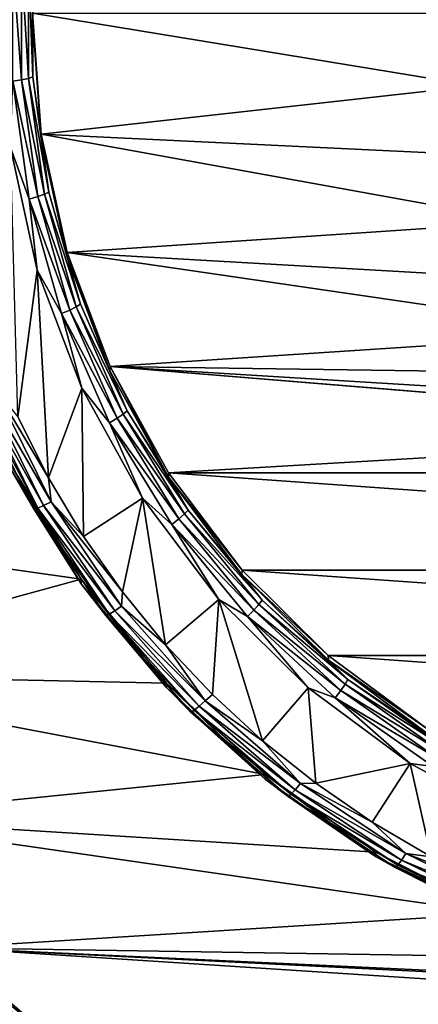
# Model space of a CAD drawing. Header units: metres. Extents: x -150 to 310, y -128 to 84.
# Tile 129 of 256: x -5.58 to -3.03, y -117.27 to -110.96. Entities that reach past the tile are written whole.
import ezdxf

# ---------------------------------------------------------------- set-up
doc = ezdxf.new("R2010")
doc.units = ezdxf.units.M
doc.layers.add('solid_26009703_SW0001', color=7, linetype='CONTINUOUS')

msp = doc.modelspace()

# ---------------------------------------------------------------- linework, layer by layer
at = {"layer": 'solid_26009703_SW0001'}
for points in [[(-0.000596, -124.709145, 16.25), (0.003128, -16.275095, 16.251808), (-5.880179, -16.400223, 16.125528)], [(-2.321975, -124.689781, 16.230743), (-0.000596, -124.709145, 16.25), (-5.880179, -16.400223, 16.125528)], [(-5.778094, -124.589027, 16.130713), (-2.321975, -124.689781, 16.230743), (-5.880179, -16.400223, 16.125528)], [(-5.569378, -110.593689, -18.076963), (-5.569378, -111.348183, -17.970926), (-5.625052, -110.59388, -18.105661)], [(-5.569378, -111.348183, -17.970926), (-5.625052, -111.355919, -17.998564), (-5.625052, -110.59388, -18.105661)], [(-5.525212, -110.590515, -18.032663), (-5.525212, -111.339027, -17.927467), (-5.569378, -110.593689, -18.076963)], [(-5.525212, -111.339027, -17.927467), (-5.569378, -111.348183, -17.970926), (-5.569378, -110.593689, -18.076963)], [(-5.496886, -110.584663, -17.977106), (-5.496886, -111.329338, -17.872448), (-5.525212, -110.590515, -18.032663)], [(-5.496886, -111.329338, -17.872448), (-5.525212, -111.339027, -17.927467), (-5.525212, -110.590515, -18.032663)], [(-5.496886, -110.584663, -17.977106), (-5.5, -110.948425, -17.863752), (-5.496886, -111.329338, -17.872448)], [(-5.5, -110.920586, -17.665699), (-2.7, -110.920586, -17.665699), (-2.658316, -111.385185, -17.600405)], [(-5.5, -110.920586, -17.665699), (-2.658316, -111.385185, -17.600405), (-5.443391, -111.695938, -17.55673)], [(-5.5, -110.948425, -17.863752), (-5.5, -110.920586, -17.665699), (-5.443391, -111.695938, -17.55673)], [(-5.444018, -111.723541, -17.754818), (-5.5, -110.948425, -17.863752), (-5.443391, -111.695938, -17.55673)], [(-5.496886, -111.329338, -17.872448), (-5.5, -110.948425, -17.863752), (-5.444018, -111.723541, -17.754818)], [(-5.625052, -111.355919, -17.998564), (-5.520268, -112.110855, -17.892464), (-5.641253, -111.780296, -17.948807)], [(-5.569378, -111.348183, -17.970926), (-5.465631, -112.095657, -17.865877), (-5.625052, -111.355919, -17.998564)], [(-5.465631, -112.095657, -17.865877), (-5.520268, -112.110855, -17.892464), (-5.625052, -111.355919, -17.998564)], [(-5.525212, -111.339027, -17.927467), (-5.422288, -112.080566, -17.82325), (-5.569378, -111.348183, -17.970926)], [(-5.422288, -112.080566, -17.82325), (-5.465631, -112.095657, -17.865877), (-5.569378, -111.348183, -17.970926)], [(-5.496886, -111.329338, -17.872448), (-5.394489, -112.067078, -17.768766), (-5.525212, -111.339027, -17.927467)], [(-5.394489, -112.067078, -17.768766), (-5.422288, -112.080566, -17.82325), (-5.525212, -111.339027, -17.927467)], [(-5.496886, -111.329338, -17.872448), (-5.444018, -111.723541, -17.754818), (-5.394489, -112.067078, -17.768766)], [(-5.443391, -111.695938, -17.55673), (-2.658316, -111.385185, -17.600405), (-2.537439, -111.834061, -17.537319)], [(-5.444018, -111.723541, -17.754818), (-5.443391, -111.695938, -17.55673), (-5.277476, -112.453903, -17.450205)], [(-5.277211, -112.482872, -17.6481), (-5.444018, -111.723541, -17.754818), (-5.277476, -112.453903, -17.450205)], [(-5.394489, -112.067078, -17.768766), (-5.444018, -111.723541, -17.754818), (-5.277211, -112.482872, -17.6481)], [(-5.443391, -111.695938, -17.55673), (-2.537439, -111.834061, -17.537319), (-2.337368, -112.258064, -17.47773)], [(-5.443391, -111.695938, -17.55673), (-2.337368, -112.258064, -17.47773), (-5.277476, -112.453903, -17.450205)], [(-5.641253, -111.780296, -17.948807), (-5.469114, -112.566254, -17.838348), (-5.59388, -113.506233, -17.706242)], [(-5.520268, -112.110855, -17.892464), (-5.469114, -112.566254, -17.838348), (-5.641253, -111.780296, -17.948807)], [(-5.465631, -112.095657, -17.865877), (-5.26007, -112.822174, -17.763771), (-5.520268, -112.110855, -17.892464)], [(-5.520268, -112.110855, -17.892464), (-5.312652, -112.844635, -17.789337), (-5.469114, -112.566254, -17.838348)], [(-5.26007, -112.822174, -17.763771), (-5.312652, -112.844635, -17.789337), (-5.520268, -112.110855, -17.892464)], [(-5.422288, -112.080566, -17.82325), (-5.218357, -112.801323, -17.721954), (-5.465631, -112.095657, -17.865877)], [(-5.218357, -112.801323, -17.721954), (-5.26007, -112.822174, -17.763771), (-5.465631, -112.095657, -17.865877)], [(-5.394489, -112.067078, -17.768766), (-5.191604, -112.784142, -17.66799), (-5.422288, -112.080566, -17.82325)], [(-5.191604, -112.784142, -17.66799), (-5.218357, -112.801323, -17.721954), (-5.422288, -112.080566, -17.82325)], [(-5.394489, -112.067078, -17.768766), (-5.277211, -112.482872, -17.6481), (-5.191604, -112.784142, -17.66799)], [(-5.277476, -112.453903, -17.450205), (-2.337368, -112.258064, -17.47773), (-2.068992, -112.63797, -17.424337)], [(-5.277476, -112.453903, -17.450205), (-2.068992, -112.63797, -17.424337), (-1.734255, -112.969444, -17.37775)], [(-5.277476, -112.453903, -17.450205), (-1.734255, -112.969444, -17.37775), (-5.002046, -113.183891, -17.347612)], [(-5.277211, -112.482872, -17.6481), (-5.277476, -112.453903, -17.450205), (-5.002046, -113.183891, -17.347612)], [(-5.002976, -113.210968, -17.545773), (-5.277211, -112.482872, -17.6481), (-5.002046, -113.183891, -17.347612)], [(-5.191604, -112.784142, -17.66799), (-5.277211, -112.482872, -17.6481), (-5.002976, -113.210968, -17.545773)], [(-5.469114, -112.566254, -17.838348), (-5.39624, -113.896667, -17.651369), (-5.59388, -113.506233, -17.706242)], [(-5.469114, -112.566254, -17.838348), (-5.183402, -113.323051, -17.731985), (-5.39624, -113.896667, -17.651369)], [(-5.312652, -112.844635, -17.789337), (-5.183402, -113.323051, -17.731985), (-5.469114, -112.566254, -17.838348)], [(-5.218357, -112.801323, -17.721954), (-4.917217, -113.487869, -17.625467), (-5.26007, -112.822174, -17.763771)], [(-5.191604, -112.784142, -17.66799), (-4.892008, -113.467163, -17.571997), (-5.218357, -112.801323, -17.721954)], [(-4.892008, -113.467163, -17.571997), (-4.917217, -113.487869, -17.625467), (-5.218357, -112.801323, -17.721954)], [(-5.191604, -112.784142, -17.66799), (-5.002976, -113.210968, -17.545773), (-4.892008, -113.467163, -17.571997)], [(-5.26007, -112.822174, -17.763771), (-4.956523, -113.514206, -17.666512), (-5.312652, -112.844635, -17.789337)], [(-5.312652, -112.844635, -17.789337), (-5.006072, -113.543587, -17.691107), (-5.183402, -113.323051, -17.731985)], [(-4.956523, -113.514206, -17.666512), (-5.006072, -113.543587, -17.691107), (-5.312652, -112.844635, -17.789337)], [(-4.917217, -113.487869, -17.625467), (-4.956523, -113.514206, -17.666512), (-5.26007, -112.822174, -17.763771)], [(-5.002046, -113.183891, -17.347612), (-1.734255, -112.969444, -17.37775), (-1.350619, -113.235207, -17.340401)], [(-4.626894, -113.893013, -17.449919), (-5.002976, -113.210968, -17.545773), (-5.002046, -113.183891, -17.347612)], [(-5.002046, -113.183891, -17.347612), (-0.473648, -113.552322, -17.295834), (0, -113.594315, -17.289932)], [(-5.002046, -113.183891, -17.347612), (0, -113.594315, -17.289932), (-4.627534, -113.863815, -17.252056)], [(-5.002046, -113.183891, -17.347612), (-1.350619, -113.235207, -17.340401), (-0.922446, -113.433334, -17.312555)], [(-5.002046, -113.183891, -17.347612), (-0.922446, -113.433334, -17.312555), (-0.473648, -113.552322, -17.295834)], [(-4.626894, -113.893013, -17.449919), (-5.002046, -113.183891, -17.347612), (-4.627534, -113.863815, -17.252056)], [(-4.892008, -113.467163, -17.571997), (-5.002976, -113.210968, -17.545773), (-4.626894, -113.893013, -17.449919)], [(-5.183402, -113.323051, -17.731985), (-5.171867, -114.271477, -17.598694), (-5.39624, -113.896667, -17.651369)], [(-5.183402, -113.323051, -17.731985), (-4.794868, -114.027946, -17.632919), (-5.171867, -114.271477, -17.598694)], [(-5.006072, -113.543587, -17.691107), (-4.794868, -114.027946, -17.632919), (-5.183402, -113.323051, -17.731985)], [(-5.831312, -113.356689, -17.644056), (-5.46615, -114.089958, -17.541002), (-5.857592, -113.359703, -17.58728)], [(-5.857592, -113.359703, -17.58728), (-5.490784, -114.096283, -17.483761), (-5.638071, -113.841408, -17.45717)], [(-5.46615, -114.089958, -17.541002), (-5.490784, -114.096283, -17.483761), (-5.857592, -113.359703, -17.58728)], [(-5.790374, -113.346062, -17.690254), (-5.427775, -114.074181, -17.587925), (-5.831312, -113.356689, -17.644056)], [(-5.427775, -114.074181, -17.587925), (-5.46615, -114.089958, -17.541002), (-5.831312, -113.356689, -17.644056)], [(-5.790374, -113.346062, -17.690254), (-5.738792, -113.328857, -17.721344), (-5.379424, -114.050491, -17.619925)], [(-5.790374, -113.346062, -17.690254), (-5.379424, -114.050491, -17.619925), (-5.427775, -114.074181, -17.587925)], [(-5.738792, -113.328857, -17.721344), (-5.59388, -113.506233, -17.706242), (-5.39624, -113.896667, -17.651369)], [(-5.379424, -114.050491, -17.619925), (-5.738792, -113.328857, -17.721344), (-5.39624, -113.896667, -17.651369)], [(-4.956523, -113.514206, -17.666512), (-4.560647, -114.158859, -17.575911), (-5.006072, -113.543587, -17.691107)], [(-4.917217, -113.487869, -17.625467), (-4.524479, -114.127419, -17.535583), (-4.956523, -113.514206, -17.666512)], [(-4.524479, -114.127419, -17.535583), (-4.560647, -114.158859, -17.575911), (-4.956523, -113.514206, -17.666512)], [(-4.892008, -113.467163, -17.571997), (-4.501284, -114.103432, -17.482574), (-4.917217, -113.487869, -17.625467)], [(-4.501284, -114.103432, -17.482574), (-4.524479, -114.127419, -17.535583), (-4.917217, -113.487869, -17.625467)], [(-4.892008, -113.467163, -17.571997), (-4.626894, -113.893013, -17.449919), (-4.501284, -114.103432, -17.482574)], [(-5.006072, -113.543587, -17.691107), (-4.606237, -114.194687, -17.5996), (-4.794868, -114.027946, -17.632919)], [(-4.560647, -114.158859, -17.575911), (-4.606237, -114.194687, -17.5996), (-5.006072, -113.543587, -17.691107)], [(4.627534, -113.863815, -17.252056), (-4.627534, -113.863815, -17.252056), (0, -113.594315, -17.289932)], [(-5.188134, -114.546318, -17.156136), (-7.898328, -114.161964, -17.210154), (-5.637713, -113.81321, -17.259169)], [(-5.637713, -113.81321, -17.259169), (-5.638071, -113.841408, -17.45717), (-5.187759, -114.574707, -17.354113)], [(-5.188134, -114.546318, -17.156136), (-5.637713, -113.81321, -17.259169), (-5.187759, -114.574707, -17.354113)], [(-5.490784, -114.096283, -17.483761), (-5.187759, -114.574707, -17.354113), (-5.638071, -113.841408, -17.45717)], [(-4.626894, -113.893013, -17.449919), (-4.627534, -113.863815, -17.252056), (-4.155415, -114.488098, -17.164318)], [(4.155415, -114.488098, -17.164318), (-4.155415, -114.488098, -17.164318), (-4.627534, -113.863815, -17.252056)], [(4.155415, -114.488098, -17.164318), (-4.627534, -113.863815, -17.252056), (4.627534, -113.863815, -17.252056)], [(-4.156623, -114.515106, -17.362488), (-4.626894, -113.893013, -17.449919), (-4.155415, -114.488098, -17.164318)], [(-4.501284, -114.103432, -17.482574), (-4.626894, -113.893013, -17.449919), (-4.156623, -114.515106, -17.362488)], [(-5.379424, -114.050491, -17.619925), (-5.39624, -113.896667, -17.651369), (-5.171867, -114.271477, -17.598694)], [(-5.427775, -114.074181, -17.587925), (-4.972307, -114.749207, -17.493055), (-5.46615, -114.089958, -17.541002)], [(-5.427775, -114.074181, -17.587925), (-5.379424, -114.050491, -17.619925), (-4.928013, -114.719498, -17.525902)], [(-5.427775, -114.074181, -17.587925), (-4.928013, -114.719498, -17.525902), (-4.972307, -114.749207, -17.493055)], [(-5.379424, -114.050491, -17.619925), (-5.171867, -114.271477, -17.598694), (-4.922673, -114.626587, -17.548786)], [(-4.928013, -114.719498, -17.525902), (-5.379424, -114.050491, -17.619925), (-4.922673, -114.626587, -17.548786)], [(-4.794868, -114.027946, -17.632919), (-4.922673, -114.626587, -17.548786), (-5.171867, -114.271477, -17.598694)], [(-4.794868, -114.027946, -17.632919), (-4.646102, -114.965744, -17.501122), (-4.922673, -114.626587, -17.548786)], [(-4.794868, -114.027946, -17.632919), (-4.305017, -114.675194, -17.541954), (-4.646102, -114.965744, -17.501122)], [(-4.606237, -114.194687, -17.5996), (-4.305017, -114.675194, -17.541954), (-4.794868, -114.027946, -17.632919)], [(-5.46615, -114.089958, -17.541002), (-5.007461, -114.76976, -17.445463), (-5.490784, -114.096283, -17.483761)], [(-5.490784, -114.096283, -17.483761), (-5.030028, -114.779137, -17.387793), (-5.187759, -114.574707, -17.354113)], [(-5.007461, -114.76976, -17.445463), (-5.030028, -114.779137, -17.387793), (-5.490784, -114.096283, -17.483761)], [(-4.972307, -114.749207, -17.493055), (-5.007461, -114.76976, -17.445463), (-5.46615, -114.089958, -17.541002)], [(-4.524479, -114.127419, -17.535583), (-4.047459, -114.708046, -17.453981), (-4.560647, -114.158859, -17.575911)], [(-4.501284, -114.103432, -17.482574), (-4.026709, -114.681084, -17.401392), (-4.524479, -114.127419, -17.535583)], [(-4.026709, -114.681084, -17.401392), (-4.047459, -114.708046, -17.453981), (-4.524479, -114.127419, -17.535583)], [(-4.501284, -114.103432, -17.482574), (-4.156623, -114.515106, -17.362488), (-4.026709, -114.681084, -17.401392)], [(-5.188134, -114.546318, -17.156136), (-7.40477, -115.152763, -17.070906), (-7.898328, -114.161964, -17.210154)], [(-4.560647, -114.158859, -17.575911), (-4.079813, -114.744133, -17.493656), (-4.606237, -114.194687, -17.5996)], [(-4.606237, -114.194687, -17.5996), (-4.120597, -114.785812, -17.516523), (-4.305017, -114.675194, -17.541954)], [(-4.079813, -114.744133, -17.493656), (-4.120597, -114.785812, -17.516523), (-4.606237, -114.194687, -17.5996)], [(-4.047459, -114.708046, -17.453981), (-4.079813, -114.744133, -17.493656), (-4.560647, -114.158859, -17.575911)], [(-4.156623, -114.515106, -17.362488), (-4.155415, -114.488098, -17.164318), (-3.602651, -115.035461, -17.087393)], [(-3.601734, -115.06459, -17.285263), (-4.156623, -114.515106, -17.362488), (-3.602651, -115.035461, -17.087393)], [(-4.026709, -114.681084, -17.401392), (-4.156623, -114.515106, -17.362488), (-3.601734, -115.06459, -17.285263)], [(3.602651, -115.035461, -17.087393), (-3.602651, -115.035461, -17.087393), (-4.155415, -114.488098, -17.164318)], [(3.602651, -115.035461, -17.087393), (-4.155415, -114.488098, -17.164318), (4.155415, -114.488098, -17.164318)], [(-4.63993, -115.212868, -17.06246), (-7.40477, -115.152763, -17.070906), (-5.188134, -114.546318, -17.156136)], [(-5.188134, -114.546318, -17.156136), (-5.187759, -114.574707, -17.354113), (-4.640809, -115.240456, -17.260548)], [(-4.63993, -115.212868, -17.06246), (-5.188134, -114.546318, -17.156136), (-4.640809, -115.240456, -17.260548)], [(-5.030028, -114.779137, -17.387793), (-4.640809, -115.240456, -17.260548), (-5.187759, -114.574707, -17.354113)], [(-4.928013, -114.719498, -17.525902), (-4.922673, -114.626587, -17.548786), (-4.646102, -114.965744, -17.501122)], [(-4.305017, -114.675194, -17.541954), (-4.345649, -115.285286, -17.456211), (-4.646102, -114.965744, -17.501122)], [(-4.305017, -114.675194, -17.541954), (-4.025599, -115.580406, -17.414736), (-4.345649, -115.285286, -17.456211)], [(-4.305017, -114.675194, -17.541954), (-3.731587, -115.242546, -17.462219), (-4.025599, -115.580406, -17.414736)], [(-4.120597, -114.785812, -17.516523), (-3.731587, -115.242546, -17.462219), (-4.305017, -114.675194, -17.541954)], [(-4.047459, -114.708046, -17.453981), (-3.495043, -115.218948, -17.382179), (-4.079813, -114.744133, -17.493656)], [(-4.026709, -114.681084, -17.401392), (-3.477124, -115.189369, -17.329958), (-4.047459, -114.708046, -17.453981)], [(-3.477124, -115.189369, -17.329958), (-3.495043, -115.218948, -17.382179), (-4.047459, -114.708046, -17.453981)], [(-4.026709, -114.681084, -17.401392), (-3.601734, -115.06459, -17.285263), (-3.477124, -115.189369, -17.329958)], [(-5.007461, -114.76976, -17.445463), (-4.463093, -115.384453, -17.359074), (-5.030028, -114.779137, -17.387793)], [(-4.972307, -114.749207, -17.493055), (-4.43176, -115.359581, -17.407272), (-5.007461, -114.76976, -17.445463)], [(-4.43176, -115.359581, -17.407272), (-4.463093, -115.384453, -17.359074), (-5.007461, -114.76976, -17.445463)], [(-4.972307, -114.749207, -17.493055), (-4.928013, -114.719498, -17.525902), (-4.392282, -115.32444, -17.440884)], [(-4.972307, -114.749207, -17.493055), (-4.392282, -115.32444, -17.440884), (-4.43176, -115.359581, -17.407272)], [(-4.392282, -115.32444, -17.440884), (-4.928013, -114.719498, -17.525902), (-4.646102, -114.965744, -17.501122)], [(-4.079813, -114.744133, -17.493656), (-3.52298, -115.259117, -17.42128), (-4.120597, -114.785812, -17.516523)], [(-3.495043, -115.218948, -17.382179), (-3.52298, -115.259117, -17.42128), (-4.079813, -114.744133, -17.493656)], [(-5.030028, -114.779137, -17.387793), (-4.483206, -115.396599, -17.301014), (-4.640809, -115.240456, -17.260548)], [(-4.463093, -115.384453, -17.359074), (-4.483206, -115.396599, -17.301014), (-5.030028, -114.779137, -17.387793)], [(-4.120597, -114.785812, -17.516523), (-3.558198, -115.305946, -17.443424), (-3.731587, -115.242546, -17.462219)], [(-3.52298, -115.259117, -17.42128), (-3.558198, -115.305946, -17.443424), (-4.120597, -114.785812, -17.516523)], [(-4.392282, -115.32444, -17.440884), (-4.646102, -114.965744, -17.501122), (-4.345649, -115.285286, -17.456211)], [(-3.601734, -115.06459, -17.285263), (-3.602651, -115.035461, -17.087393), (-2.972027, -115.503143, -17.021664)], [(2.972027, -115.503143, -17.021664), (-2.972027, -115.503143, -17.021664), (-3.602651, -115.035461, -17.087393)], [(2.972027, -115.503143, -17.021664), (-3.602651, -115.035461, -17.087393), (3.602651, -115.035461, -17.087393)], [(-2.973525, -115.530289, -17.219814), (-3.601734, -115.06459, -17.285263), (-2.972027, -115.503143, -17.021664)], [(-3.477124, -115.189369, -17.329958), (-3.601734, -115.06459, -17.285263), (-2.973525, -115.530289, -17.219814)], [(-4.008351, -115.797455, -16.980301), (-6.78251, -116.075623, -16.941206), (-7.40477, -115.152763, -17.070906)], [(-4.008351, -115.797455, -16.980301), (-7.40477, -115.152763, -17.070906), (-4.63993, -115.212868, -17.06246)], [(-4.63993, -115.212868, -17.06246), (-4.640809, -115.240456, -17.260548), (-4.007409, -115.826256, -17.178219)], [(-4.008351, -115.797455, -16.980301), (-4.63993, -115.212868, -17.06246), (-4.007409, -115.826256, -17.178219)], [(-3.477124, -115.189369, -17.329958), (-2.862767, -115.618805, -17.269604), (-3.495043, -115.218948, -17.382179)], [(-3.477124, -115.189369, -17.329958), (-2.973525, -115.530289, -17.219814), (-2.862767, -115.618805, -17.269604)], [(-4.483206, -115.396599, -17.301014), (-4.007409, -115.826256, -17.178219), (-4.640809, -115.240456, -17.260548)], [(-3.731587, -115.242546, -17.462219), (-3.683593, -115.852638, -17.376476), (-4.025599, -115.580406, -17.414736)], [(-3.731587, -115.242546, -17.462219), (-3.077471, -115.727135, -17.394115), (-3.683593, -115.852638, -17.376476)], [(-3.558198, -115.305946, -17.443424), (-3.077471, -115.727135, -17.394115), (-3.731587, -115.242546, -17.462219)], [(-3.52298, -115.259117, -17.42128), (-2.900521, -115.694221, -17.36013), (-3.558198, -115.305946, -17.443424)], [(-3.495043, -115.218948, -17.382179), (-2.87752, -115.650597, -17.321514), (-3.52298, -115.259117, -17.42128)], [(-2.87752, -115.650597, -17.321514), (-2.900521, -115.694221, -17.36013), (-3.52298, -115.259117, -17.42128)], [(-2.862767, -115.618805, -17.269604), (-2.87752, -115.650597, -17.321514), (-3.495043, -115.218948, -17.382179)], [(-4.43176, -115.359581, -17.407272), (-4.392282, -115.32444, -17.440884), (-3.781397, -115.854958, -17.366323)], [(-4.392282, -115.32444, -17.440884), (-4.345649, -115.285286, -17.456211), (-4.025599, -115.580406, -17.414736)], [(-3.781397, -115.854958, -17.366323), (-4.392282, -115.32444, -17.440884), (-4.025599, -115.580406, -17.414736)], [(-3.558198, -115.305946, -17.443424), (-2.929517, -115.745399, -17.381662), (-3.077471, -115.727135, -17.394115)], [(-2.900521, -115.694221, -17.36013), (-2.929517, -115.745399, -17.381662), (-3.558198, -115.305946, -17.443424)], [(-4.463093, -115.384453, -17.359074), (-3.84236, -115.923523, -17.283312), (-4.483206, -115.396599, -17.301014)], [(-4.483206, -115.396599, -17.301014), (-3.859676, -115.938103, -17.224911), (-4.007409, -115.826256, -17.178219)], [(-3.84236, -115.923523, -17.283312), (-3.859676, -115.938103, -17.224911), (-4.483206, -115.396599, -17.301014)], [(-4.43176, -115.359581, -17.407272), (-3.815385, -115.894867, -17.332043), (-4.463093, -115.384453, -17.359074)], [(-3.815385, -115.894867, -17.332043), (-3.84236, -115.923523, -17.283312), (-4.463093, -115.384453, -17.359074)], [(-4.43176, -115.359581, -17.407272), (-3.781397, -115.854958, -17.366323), (-3.815385, -115.894867, -17.332043)], [(-3.781397, -115.854958, -17.366323), (-4.025599, -115.580406, -17.414736), (-3.683593, -115.852638, -17.376476)], [(-3.077471, -115.727135, -17.394115), (-3.321018, -116.101616, -17.341484), (-3.683593, -115.852638, -17.376476)], [(-3.077471, -115.727135, -17.394115), (-2.943377, -116.323578, -17.310289), (-3.321018, -116.101616, -17.341484)], [(-3.077471, -115.727135, -17.394115), (-2.365096, -116.111282, -17.340126), (-2.943377, -116.323578, -17.310289)], [(-2.929517, -115.745399, -17.381662), (-2.365096, -116.111282, -17.340126), (-3.077471, -115.727135, -17.394115)], [(-3.298064, -116.293793, -16.910545), (-6.78251, -116.075623, -16.941206), (-4.008351, -115.797455, -16.980301)], [(-4.008351, -115.797455, -16.980301), (-4.007409, -115.826256, -17.178219), (-3.299358, -116.321182, -17.10866)], [(-3.298064, -116.293793, -16.910545), (-4.008351, -115.797455, -16.980301), (-3.299358, -116.321182, -17.10866)], [(-3.859676, -115.938103, -17.224911), (-3.299358, -116.321182, -17.10866), (-4.007409, -115.826256, -17.178219)], [(-3.815385, -115.894867, -17.332043), (-3.133728, -116.345901, -17.268654), (-3.84236, -115.923523, -17.283312)], [(-3.815385, -115.894867, -17.332043), (-3.781397, -115.854958, -17.366323), (-3.105812, -116.301979, -17.303499)], [(-3.815385, -115.894867, -17.332043), (-3.105812, -116.301979, -17.303499), (-3.133728, -116.345901, -17.268654)], [(-3.781397, -115.854958, -17.366323), (-3.683593, -115.852638, -17.376476), (-3.321018, -116.101616, -17.341484)], [(-3.105812, -116.301979, -17.303499), (-3.781397, -115.854958, -17.366323), (-3.321018, -116.101616, -17.341484)], [(-3.84236, -115.923523, -17.283312), (-3.155883, -116.377747, -17.219475), (-3.859676, -115.938103, -17.224911)], [(-3.859676, -115.938103, -17.224911), (-3.170106, -116.394371, -17.160786), (-3.299358, -116.321182, -17.10866)], [(-3.155883, -116.377747, -17.219475), (-3.170106, -116.394371, -17.160786), (-3.859676, -115.938103, -17.224911)], [(-3.133728, -116.345901, -17.268654), (-3.155883, -116.377747, -17.219475), (-3.84236, -115.923523, -17.283312)], [(-2.530891, -116.687355, -16.855234), (-6.045405, -116.907158, -16.824341), (-6.78251, -116.075623, -16.941206)], [(-2.530891, -116.687355, -16.855234), (-6.78251, -116.075623, -16.941206), (-3.298064, -116.293793, -16.910545)], [(-3.105812, -116.301979, -17.303499), (-3.321018, -116.101616, -17.341484), (-2.943377, -116.323578, -17.310289)], [(-2.530891, -116.687355, -16.855234), (-3.298064, -116.293793, -16.910545), (-3.299358, -116.321182, -17.10866)], [(-2.530891, -116.687355, -16.855234), (-3.299358, -116.321182, -17.10866), (-2.529847, -116.716034, -17.053167)], [(-3.170106, -116.394371, -17.160786), (-2.529847, -116.716034, -17.053167), (-3.299358, -116.321182, -17.10866)], [(-3.133728, -116.345901, -17.268654), (-2.398451, -116.704971, -17.218191), (-3.155883, -116.377747, -17.219475)], [(-3.133728, -116.345901, -17.268654), (-3.105812, -116.301979, -17.303499), (-2.377086, -116.657845, -17.253485)], [(-3.133728, -116.345901, -17.268654), (-2.377086, -116.657845, -17.253485), (-2.398451, -116.704971, -17.218191)], [(-3.105812, -116.301979, -17.303499), (-2.943377, -116.323578, -17.310289), (-2.552193, -116.516914, -17.283117)], [(-2.377086, -116.657845, -17.253485), (-3.105812, -116.301979, -17.303499), (-2.552193, -116.516914, -17.283117)], [(-3.155883, -116.377747, -17.219475), (-2.415408, -116.739357, -17.168655), (-3.170106, -116.394371, -17.160786)], [(-3.170106, -116.394371, -17.160786), (-2.426294, -116.757614, -17.109735), (-2.529847, -116.716034, -17.053167)], [(-2.415408, -116.739357, -17.168655), (-2.426294, -116.757614, -17.109735), (-3.170106, -116.394371, -17.160786)], [(-2.398451, -116.704971, -17.218191), (-2.415408, -116.739357, -17.168655), (-3.155883, -116.377747, -17.219475)], [(-1.71196, -116.975845, -16.814688), (-6.045405, -116.907158, -16.824341), (-2.530891, -116.687355, -16.855234)], [(-6.045405, -116.907158, -16.824341), (-5.205695, -117.637093, -16.721756), (-6.045763, -116.935349, -17.022345)], [(-6.045405, -116.907158, -16.824341), (0, -117.208794, -16.78195), (5.205695, -117.637093, -16.721756)], [(-6.045405, -116.907158, -16.824341), (5.205695, -117.637093, -16.721756), (-5.205695, -117.637093, -16.721756)], [(-0.869761, -117.149117, -16.790337), (0, -117.208794, -16.78195), (-6.045405, -116.907158, -16.824341)], [(-0.869761, -117.149117, -16.790337), (-6.045405, -116.907158, -16.824341), (-1.71196, -116.975845, -16.814688)], [(-5.205695, -117.637093, -16.721756), (-5.637407, -117.314095, -16.969116), (-6.045763, -116.935349, -17.022345)]]:
    msp.add_3dface(points, dxfattribs=at)

doc.saveas('drawing.dxf')
